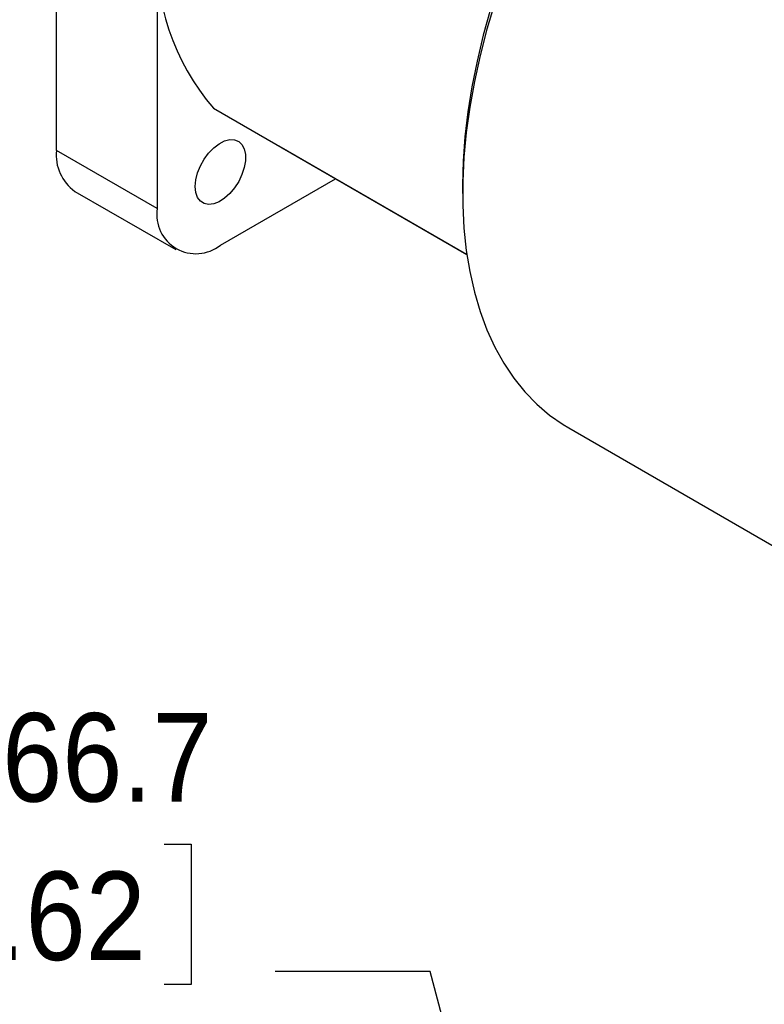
# Model space of a CAD drawing. Header units: millimetres. Extents: x 0 to 559, y 0 to 432.
# Tile 30 of 32: x 437 to 490, y 301 to 371. Entities that reach past the tile are written whole.
import ezdxf

# ---------------------------------------------------------------- set-up
doc = ezdxf.new("R2010")
doc.units = ezdxf.units.MM
doc.header["$LTSCALE"] = 2
doc.linetypes.add('SLD-Solid', pattern=[0])
doc.layers.add('SLD-0', color=7, linetype='SLD-Solid', lineweight=25)
doc.styles.add('SLDTEXTSTYLE0', font='GOTHIC.TTF', dxfattribs={"width": 0.913})
doc.dimstyles.new('SLDDIMSTYLE5', dxfattribs={"dimtxt": 6.35, "dimasz": 7.62, "dimexe": 0, "dimexo": 0.0625, "dimgap": 1.5875, "dimtad": 0, "dimtih": 1, "dimtoh": 1, "dimdec": 1, "dimrnd": 1e-09, "dimzin": 12, "dimdsep": 46, "dimtxsty": 'SLDTEXTSTYLE0', "dimsah": 1, "dimcen": 0, "dimadec": 0, "dimazin": 3, "dimtfac": 1, "dimtdec": 1, "dimtofl": 0, "dimtmove": 0, "dimatfit": 3, "dimfxl": 0, "dimfrac": 2, "dimtolj": 1, "dimtzin": 12, "dimarcsym": 0})

# ---------------------------------------------------------------- blocks, each defined once
blk = doc.blocks.new('_D_14')
at = {"layer": 'SLD-0'}
for p, q in [((430.493, 312.056), (428.558, 312.056)), ((428.558, 312.056), (428.558, 301.975)), ((446.915, 312.056), (448.849, 312.056)), ((448.849, 312.056), (448.849, 301.975)), ((465.99, 302.906), (454.878, 302.906)), ((472.591, 278.272), (465.99, 302.906)), ((428.558, 301.975), (430.493, 301.975)), ((448.849, 301.975), (446.915, 301.975))]:
    blk.add_line(p, q, dxfattribs=at)
blk.add_solid([(472.591, 278.272), (472.091, 286.027), (469.147, 285.238)], dxfattribs=at)
at = {"layer": 'SLD-0', "char_height": 6.35, "attachment_point": 1, "style": 'SLDTEXTSTYLE0'}
for s, insert in [('%%c', (425.705, 321.457)), ('66.7', (435.281, 321.457)), ('2.62', (430.493, 310.087)), ('B.C.', (430.488, 298.716))]:
    blk.add_mtext(s, dxfattribs=dict(at, insert=insert))

msp = doc.modelspace()

# ---------------------------------------------------------------- linework, layer by layer
for p, q in [((439.1704, 361.8352), (439.1704, 400.3289)), ((446.4013, 376.9078), (446.4013, 357.6609)), ((450.4436, 364.8579), (468.632, 354.358)), ((446.4013, 357.6609), (439.1704, 361.8352)), ((468.6321, 354.357), (455.1569, 362.1361)), ((450.9453, 355.0369), (459.1999, 359.8022)), ((468.3303, 359.3649), (468.3303, 358.7428)), ((440.5016, 358.893), (447.7325, 354.7187)), ((475.9411, 341.9211), (497.1761, 329.6624))]:
    msp.add_line(p, q)
at = {"flags": 128}
for points in [[(470.6365, 372.4315), (470.069, 370.5375), (469.5792, 368.6537), (469.1686, 366.7863), (468.8385, 364.9411), (468.59, 363.1241), (468.4239, 361.3411), (468.3407, 359.5978), (468.3407, 357.8999), (468.4239, 356.2526), (468.59, 354.6614), (468.8385, 353.1314), (469.1686, 351.6673), (469.5792, 350.2739), (470.069, 348.9557), (470.6365, 347.7169), (471.2799, 346.5615), (471.997, 345.4931), (472.7856, 344.5152), (473.6431, 343.631), (474.5668, 342.8432), (475.5538, 342.1543), (475.9411, 341.9211)], [(470.337, 371.9595), (469.8098, 370.0917), (469.3608, 368.2367), (468.9914, 366.4007), (468.7029, 364.5897), (468.4961, 362.8096), (468.3718, 361.0661), (468.3303, 359.3649)], [(449.1389, 359.2397), (449.1811, 359.7121), (449.3057, 360.2112), (449.5069, 360.7136), (449.7754, 361.1958), (450.0984, 361.6352), (450.461, 362.0114), (450.8462, 362.3066), (451.2359, 362.5072), (451.612, 362.6038), (451.9569, 362.5917), (452.2544, 362.4717), (452.4906, 362.2492), (452.6545, 361.9347), (452.7384, 361.543), (452.7384, 361.0923), (452.6545, 360.6037), (452.4906, 360.1), (452.2544, 359.6048), (451.9569, 359.1413), (451.612, 358.7311), (451.2359, 358.3934), (450.8462, 358.144), (450.461, 357.9945), (450.0984, 357.9521), (449.7754, 358.0185), (449.5069, 358.1908), (449.3057, 358.4608), (449.1811, 358.816), (449.1389, 359.2397)]]:
    msp.add_lwpolyline(points, dxfattribs=at)
for centre, radius, start, end in [((463.3217, 375.881), 16.9515, 176.527434, 220.562083), ((442.3564, 361.5045), 3.2031, 174.07253, 234.615289), ((449.1842, 357.2336), 2.8155, 171.270157, 308.719092)]:
    msp.add_arc(centre, radius, start, end)

# ---------------------------------------------------------------- dimensions: what is measured, and where the dimension line sits
at = {"layer": 'SLD-0'}
dim = msp.add_diameter_dim_2p(p1=(489.8465, 213.8741), p2=(472.5912, 278.2718), text='<>\\PB.C.', dimstyle='SLDDIMSTYLE5', dxfattribs=at)
dim.commit()
dim.dimension.update_dxf_attribs({"geometry": '_D_14', "text_midpoint": (438.7038, 307.0157), "dimtype": 163})

doc.saveas('drawing.dxf')
